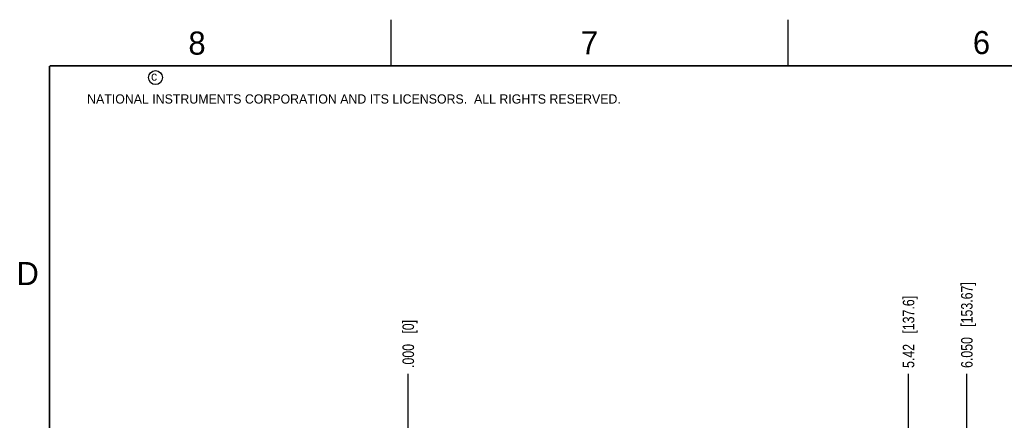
# Model space of a CAD drawing. Header units: inches. Extents: x 0 to 34, y 0 to 22.
# Tile 5 of 29: x 0.2 to 10.8, y 17.7 to 22. Entities that reach past the tile are written whole.
import ezdxf

# ---------------------------------------------------------------- set-up
doc = ezdxf.new("R2010")
doc.units = ezdxf.units.IN
doc.header["$LTSCALE"] = 1.87
doc.header["$MEASUREMENT"] = 0
doc.layers.get('0').update_dxf_attribs({"linetype": 'CONTINUOUS'})
doc.layers.add('DIMENSIONS', color=7, linetype='CONTINUOUS')
doc.styles.get("Standard").update_dxf_attribs({"font": 'txt', "width": 0.8})
doc.styles.add('TEXTSTYLE_2', font='txt')
doc.dimstyles.new('DIMSTYLE_1', dxfattribs={"dimtxt": 0.125, "dimasz": 0.18, "dimexe": 0.125, "dimexo": 0.0625, "dimgap": 0.03125, "dimtad": 0, "dimtih": 1, "dimtoh": 1, "dimdec": 3, "dimzin": 4, "dimdsep": 46, "dimtxsty": 'STANDARD', "dimblk": '_FILLED', "dimblk1": '_FILLED', "dimblk2": '_FILLED', "dimcen": 0.09, "dimadec": 0, "dimazin": 0, "dimtp": 0.01, "dimtm": 0.01, "dimtfac": 1, "dimtdec": 3, "dimtofl": 0, "dimtmove": 0, "dimatfit": 3, "dimldrblk": '_FILLED', "dimfxl": 1, "dimtolj": 1, "dimtzin": 4, "dimarcsym": 0})
doc.dimstyles.new('DIMSTYLE_2', dxfattribs={"dimtxt": 0.125, "dimasz": 0.18, "dimexe": 0.125, "dimexo": 0.0625, "dimgap": 0.03125, "dimtad": 0, "dimtih": 1, "dimtoh": 1, "dimzin": 4, "dimdsep": 46, "dimtxsty": 'STANDARD', "dimblk": '_FILLED', "dimblk1": '_FILLED', "dimblk2": '_FILLED', "dimcen": 0.09, "dimadec": 0, "dimazin": 0, "dimtp": 0.02, "dimtm": 0.02, "dimtfac": 1, "dimtofl": 0, "dimtmove": 0, "dimatfit": 3, "dimldrblk": '_FILLED', "dimfxl": 1, "dimtolj": 1, "dimtzin": 4, "dimarcsym": 0})

# ---------------------------------------------------------------- blocks, each defined once
blk = doc.blocks.new('*D14')
at = {"layer": 'DIMENSIONS', "color": 2, "linetype": 'CONTINUOUS'}
blk.add_line((10.435, 17.54), (10.435, 18.165), dxfattribs=at)
at = {"layer": 'DIMENSIONS', "color": 2, "linetype": 'CONTINUOUS', "insert": (10.373, 18.227), "char_height": 0.125, "width": 1.425, "attachment_point": 1, "rotation": 90, "line_spacing_factor": 0.9}
blk.add_mtext('6.050{\\Ftxt.shx;\\W1.000000;\\H0.125000; }[153.67]', dxfattribs=at)
blk = doc.blocks.new('_FILLED')
at = {"color": 0, "linetype": 'BYBLOCK'}
blk.add_solid([(0, 0), (-1, 0.174), (-1, -0.174)], dxfattribs=at)
blk = doc.blocks.new('*D15')
at = {"layer": 'DIMENSIONS', "color": 2, "linetype": 'CONTINUOUS'}
blk.add_line((4.385, 17.54), (4.385, 18.165), dxfattribs=at)
at = {"layer": 'DIMENSIONS', "color": 2, "linetype": 'CONTINUOUS', "insert": (4.323, 18.227), "char_height": 0.125, "width": 0.825, "attachment_point": 1, "rotation": 90, "line_spacing_factor": 0.9}
blk.add_mtext('.000{\\Ftxt.shx;\\W1.000000;\\H0.125000; }[0]', dxfattribs=at)
blk = doc.blocks.new('*D18')
at = {"layer": 'DIMENSIONS', "color": 2, "linetype": 'CONTINUOUS'}
blk.add_line((9.805, 17.463), (9.805, 18.165), dxfattribs=at)
at = {"layer": 'DIMENSIONS', "color": 2, "linetype": 'CONTINUOUS', "insert": (9.742, 18.227), "char_height": 0.125, "width": 1.225, "attachment_point": 1, "rotation": 90, "line_spacing_factor": 0.9}
blk.add_mtext('5.42{\\Ftxt.shx;\\W1.000000;\\H0.125000; }[137.6]', dxfattribs=at)

msp = doc.modelspace()

# ---------------------------------------------------------------- linework, layer by layer
at = {"color": 2, "linetype": 'CONTINUOUS'}
for p, q in [((4.2, 21.5), (4.2, 22)), ((8.5, 21.5), (8.5, 22))]:
    msp.add_line(p, q, dxfattribs=at)
at = {"color": 7, "linetype": 'CONTINUOUS', "const_width": 0.02}
for points in [[(0.5, 21.5), (0.5, 0.5)], [(33.5, 21.5), (0.5, 21.5)]]:
    msp.add_lwpolyline(points, dxfattribs=at)
at = {"color": 2, "linetype": 'CONTINUOUS'}
msp.add_circle((1.6484, 21.3727), 0.0754, dxfattribs=at)

# ---------------------------------------------------------------- texts
at = {"color": 2, "linetype": 'CONTINUOUS', "attachment_point": 1, "line_spacing_factor": 0.9, "style": 'TEXTSTYLE_2'}
for s, insert, char_height, width in [('8', (2.0046, 21.8713), 0.25, 0.25), ('7', (6.2556, 21.8743), 0.25, 0.25), ('6', (10.5012, 21.8772), 0.25, 0.25), ('c', (1.599, 21.4388), 0.1, 0.1), ('NATIONAL INSTRUMENTS CORPORATION AND ITS LICENSORS.  ALL RIGHTS RESERVED.', (0.9071, 21.1911), 0.1, 7.3), ('D', (0.1424, 19.375), 0.25, 0.25)]:
    msp.add_mtext(s, dxfattribs=dict(at, insert=insert, char_height=char_height, width=width))

# ---------------------------------------------------------------- dimensions: what is measured, and where the dimension line sits
at = {"layer": 'DIMENSIONS', "color": 2, "linetype": 'CONTINUOUS'}
for feature_location, offset, origin, dimstyle, picture, middle in [((10.4354, 17.5397), (0, 0.625), (4.3854, 17.4772), 'DIMSTYLE_1', '*D14', (10.4354, 18.9397)), ((9.8045, 17.4632), (0, 0.7016), (4.3854, 17.4007), 'DIMSTYLE_2', '*D18', (9.8045, 18.8397)), ((4.3853870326, 17.5397425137), (0, 0.625), (4.3853870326, 17.4772425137), 'DIMSTYLE_1', '*D15', (4.3853870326, 18.6397425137))]:
    dim = msp.add_ordinate_dim(feature_location=feature_location, offset=offset, dtype=1, origin=origin, dimstyle=dimstyle, dxfattribs=at)
    dim.commit()
    dim.dimension.update_dxf_attribs({"geometry": picture, "text_midpoint": middle})

doc.saveas('drawing.dxf')
